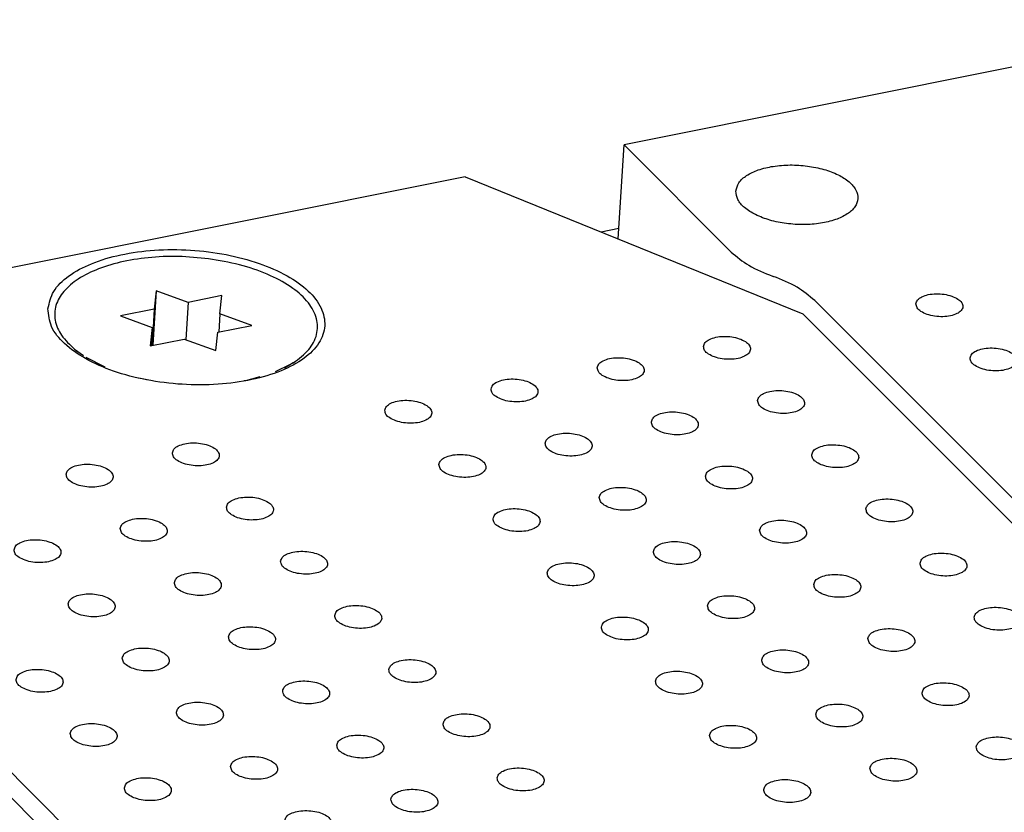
# Model space of a CAD drawing. Header units: inches. Extents: x 155 to 996, y 103 to 697.
# Tile 9 of 81: x 325 to 346, y 395 to 412. Entities that reach past the tile are written whole.
import ezdxf

# ---------------------------------------------------------------- set-up
doc = ezdxf.new("R2010")
doc.units = ezdxf.units.IN

# ---------------------------------------------------------------- blocks, each defined once
blk = doc.blocks.new('E8021-26512__5', base_point=(292.451, 341.761))
at = {"color": 7, "linetype": 'Continuous'}
blk.add_line((366.955, 353.539), (319.075, 401.465), dxfattribs=at)
blk = doc.blocks.new('E8021-66412_MUXIP01', base_point=(292.451, 341.761))
blk.add_blockref('E8021-26512__5', (292.451, 341.761))
blk = doc.blocks.new('0515-2032__10', base_point=(325.725, 404.494))
at = {"color": 7, "linetype": 'Continuous'}
for p, q in [((327.915, 406.489), (327.843, 405.331)), ((327.915, 406.489), (327.873, 406.099)), ((328.592, 406.244), (327.915, 406.489)), ((329.311, 406.388), (328.592, 406.244)), ((329.269, 405.998), (329.311, 406.388)), ((328.592, 406.244), (328.543, 405.451)), ((327.873, 406.099), (327.154, 405.955)), ((327.154, 405.955), (327.83, 405.71)), ((327.873, 406.099), (327.825, 405.327)), ((329.269, 405.998), (329.245, 405.612)), ((329.946, 405.753), (329.269, 405.998)), ((329.227, 405.608), (329.946, 405.753)), ((327.83, 405.71), (327.788, 405.32)), ((327.83, 405.71), (327.807, 405.324)), ((329.184, 405.219), (329.227, 405.608)), ((327.788, 405.32), (328.507, 405.464)), ((328.507, 405.464), (329.184, 405.219)), ((326.177, 405.247), (326.24, 405.195)), ((326.177, 405.247), (326.364, 405.112)), ((326.418, 405.077), (326.818, 404.872)), ((330.448, 404.775), (330.774, 404.926)), ((330.83, 404.96), (330.643, 404.841)), ((330.774, 404.926), (330.83, 404.96)), ((327.544, 404.64), (327.758, 404.596)), ((328.731, 404.494), (328.88, 404.497)), ((329.787, 404.579), (329.819, 404.583)), ((329.819, 404.583), (330.128, 404.668))]:
    blk.add_line(p, q, dxfattribs=at)
for points, knots in [([(329.11, 407.159), (328.895, 407.183), (328.466, 407.232), (327.829, 407.213), (327.232, 407.128), (326.702, 406.977), (326.267, 406.767), (325.946, 406.505), (325.758, 406.193), (325.741, 405.847), (325.893, 405.512), (326.077, 405.34), (326.177, 405.247)], [0, 0, 0, 0, 0.650186, 1.293325, 1.903324, 2.457412, 2.939337, 3.344007, 3.684799, 4.000319, 4.343153, 4.750893, 4.750893, 4.750893, 4.750893]), ([(330.83, 404.96), (330.947, 405.045), (331.162, 405.202), (331.354, 405.544), (331.349, 405.918), (331.151, 406.267), (330.805, 406.574), (330.331, 406.834), (329.754, 407.042), (329.33, 407.119), (329.11, 407.159)], [0, 0, 0, 0, 0.431698, 0.791791, 1.128462, 1.504421, 1.959283, 2.501664, 3.119805, 3.790199, 3.790199, 3.790199, 3.790199])]:
    blk.add_open_spline(points, degree=3, knots=knots, dxfattribs=at)
blk = doc.blocks.new('E8021-26512__11', base_point=(315.146, 346.293))
at = {"color": 7, "linetype": 'Continuous'}
for p, q in [((334.487, 408.915), (315.27, 405.06)), ((334.487, 408.915), (341.673, 405.998)), ((389.553, 358.072), (341.673, 405.998)), ((319.325, 401.749), (367.595, 353.434))]:
    blk.add_line(p, q, dxfattribs=at)
for points, knots in [([(325.61, 406.109), (325.624, 405.979), (325.657, 405.696), (325.974, 405.329), (326.427, 405.013), (327.024, 404.757), (327.717, 404.577), (328.465, 404.484), (329.219, 404.484), (329.929, 404.578), (330.551, 404.759), (331.046, 405.016), (331.389, 405.343), (331.537, 405.743), (331.439, 406.158), (331.139, 406.525), (330.679, 406.841), (330.085, 407.097), (329.391, 407.277), (328.643, 407.37), (327.889, 407.37), (327.179, 407.276), (326.556, 407.096), (326.067, 406.838), (325.707, 406.512), (325.64, 406.235), (325.61, 406.109)], [0, 0, 0, 0, 0.383476, 0.837095, 1.391599, 2.04345, 2.769131, 3.5342, 4.299269, 5.024949, 5.6768, 6.231304, 6.684924, 7.068399, 7.451875, 7.905495, 8.459999, 9.111849, 9.83753, 10.602599, 11.367668, 12.093349, 12.7452, 13.299703, 13.753323, 14.136799, 14.136799, 14.136799, 14.136799]), ([(339.556, 405.307), (339.562, 405.277), (339.574, 405.209), (339.671, 405.133), (339.797, 405.074), (339.956, 405.038), (340.124, 405.028), (340.286, 405.044), (340.421, 405.087), (340.52, 405.151), (340.567, 405.244), (340.532, 405.343), (340.441, 405.418), (340.312, 405.477), (340.154, 405.514), (339.986, 405.524), (339.824, 405.507), (339.691, 405.465), (339.586, 405.401), (339.565, 405.335), (339.556, 405.307)], [0, 0, 0, 0, 0.088201, 0.201564, 0.345167, 0.510862, 0.68451, 0.850206, 0.993808, 1.107172, 1.195372, 1.283573, 1.396937, 1.540539, 1.706235, 1.879883, 2.045578, 2.189181, 2.302544, 2.390745, 2.390745, 2.390745, 2.390745]), ([(337.296, 404.853), (337.302, 404.824), (337.315, 404.756), (337.411, 404.68), (337.538, 404.621), (337.696, 404.585), (337.865, 404.574), (338.026, 404.591), (338.161, 404.634), (338.26, 404.697), (338.307, 404.791), (338.272, 404.89), (338.182, 404.965), (338.053, 405.024), (337.895, 405.06), (337.726, 405.071), (337.564, 405.054), (337.431, 405.011), (337.326, 404.948), (337.306, 404.882), (337.296, 404.853)], [0, 0, 0, 0, 0.088201, 0.201564, 0.345167, 0.510862, 0.68451, 0.850206, 0.993808, 1.107172, 1.195372, 1.283573, 1.396937, 1.540539, 1.706235, 1.879883, 2.045578, 2.189181, 2.302544, 2.390745, 2.390745, 2.390745, 2.390745]), ([(335.037, 404.4), (335.042, 404.37), (335.055, 404.302), (335.151, 404.227), (335.278, 404.168), (335.436, 404.131), (335.605, 404.121), (335.766, 404.138), (335.901, 404.18), (336, 404.244), (336.047, 404.338), (336.012, 404.436), (335.922, 404.512), (335.793, 404.571), (335.635, 404.607), (335.466, 404.618), (335.305, 404.601), (335.172, 404.558), (335.067, 404.495), (335.046, 404.429), (335.037, 404.4)], [0, 0, 0, 0, 0.088201, 0.201564, 0.345167, 0.510862, 0.68451, 0.850206, 0.993808, 1.107172, 1.195372, 1.283573, 1.396937, 1.540539, 1.706235, 1.879883, 2.045578, 2.189181, 2.302544, 2.390745, 2.390745, 2.390745, 2.390745]), ([(340.708, 404.154), (340.713, 404.124), (340.726, 404.056), (340.822, 403.981), (340.949, 403.922), (341.108, 403.885), (341.276, 403.875), (341.437, 403.892), (341.573, 403.934), (341.671, 403.998), (341.718, 404.092), (341.683, 404.19), (341.593, 404.266), (341.464, 404.325), (341.306, 404.361), (341.138, 404.371), (340.976, 404.355), (340.843, 404.312), (340.738, 404.248), (340.717, 404.183), (340.708, 404.154)], [0, 0, 0, 0, 0.088201, 0.201564, 0.345167, 0.510862, 0.68451, 0.850206, 0.993808, 1.107172, 1.195372, 1.283573, 1.396937, 1.540539, 1.706235, 1.879883, 2.045578, 2.189181, 2.302544, 2.390745, 2.390745, 2.390745, 2.390745]), ([(332.777, 403.947), (332.782, 403.917), (332.795, 403.849), (332.891, 403.773), (333.018, 403.715), (333.177, 403.678), (333.345, 403.668), (333.506, 403.684), (333.642, 403.727), (333.74, 403.791), (333.787, 403.884), (333.752, 403.983), (333.662, 404.058), (333.533, 404.117), (333.375, 404.154), (333.207, 404.164), (333.045, 404.148), (332.912, 404.105), (332.807, 404.041), (332.786, 403.976), (332.777, 403.947)], [0, 0, 0, 0, 0.088201, 0.201564, 0.345167, 0.510862, 0.68451, 0.850206, 0.993808, 1.107172, 1.195372, 1.283573, 1.396937, 1.540539, 1.706235, 1.879883, 2.045578, 2.189181, 2.302544, 2.390745, 2.390745, 2.390745, 2.390745]), ([(338.448, 403.701), (338.454, 403.671), (338.466, 403.603), (338.563, 403.527), (338.689, 403.468), (338.848, 403.432), (339.016, 403.421), (339.178, 403.438), (339.313, 403.481), (339.412, 403.545), (339.459, 403.638), (339.423, 403.737), (339.333, 403.812), (339.204, 403.871), (339.046, 403.908), (338.878, 403.918), (338.716, 403.901), (338.583, 403.859), (338.478, 403.795), (338.457, 403.729), (338.448, 403.701)], [0, 0, 0, 0, 0.088201, 0.201564, 0.345167, 0.510862, 0.68451, 0.850206, 0.993808, 1.107172, 1.195372, 1.283573, 1.396937, 1.540539, 1.706235, 1.879883, 2.045578, 2.189181, 2.302544, 2.390745, 2.390745, 2.390745, 2.390745]), ([(336.188, 403.247), (336.194, 403.218), (336.206, 403.15), (336.303, 403.074), (336.43, 403.015), (336.588, 402.979), (336.757, 402.968), (336.918, 402.985), (337.053, 403.028), (337.152, 403.091), (337.199, 403.185), (337.164, 403.284), (337.073, 403.359), (336.944, 403.418), (336.787, 403.454), (336.618, 403.465), (336.456, 403.448), (336.323, 403.405), (336.218, 403.342), (336.197, 403.276), (336.188, 403.247)], [0, 0, 0, 0, 0.088201, 0.201564, 0.345167, 0.510862, 0.68451, 0.850206, 0.993808, 1.107172, 1.195372, 1.283573, 1.396937, 1.540539, 1.706235, 1.879883, 2.045578, 2.189181, 2.302544, 2.390745, 2.390745, 2.390745, 2.390745]), ([(328.257, 403.04), (328.263, 403.01), (328.276, 402.943), (328.372, 402.867), (328.499, 402.808), (328.657, 402.772), (328.826, 402.761), (328.987, 402.778), (329.122, 402.821), (329.221, 402.884), (329.268, 402.978), (329.233, 403.077), (329.143, 403.152), (329.013, 403.211), (328.856, 403.247), (328.687, 403.258), (328.525, 403.241), (328.392, 403.198), (328.287, 403.135), (328.266, 403.069), (328.257, 403.04)], [0, 0, 0, 0, 0.088201, 0.201564, 0.345167, 0.510862, 0.68451, 0.850206, 0.993808, 1.107172, 1.195372, 1.283573, 1.396937, 1.540539, 1.706235, 1.879883, 2.045578, 2.189181, 2.302544, 2.390745, 2.390745, 2.390745, 2.390745]), ([(341.859, 403.001), (341.865, 402.971), (341.878, 402.904), (341.974, 402.828), (342.101, 402.769), (342.259, 402.732), (342.428, 402.722), (342.589, 402.739), (342.724, 402.782), (342.823, 402.845), (342.87, 402.939), (342.835, 403.037), (342.745, 403.113), (342.616, 403.172), (342.458, 403.208), (342.289, 403.219), (342.128, 403.202), (341.994, 403.159), (341.89, 403.096), (341.869, 403.03), (341.859, 403.001)], [0, 0, 0, 0, 0.088201, 0.201564, 0.345167, 0.510862, 0.68451, 0.850206, 0.993808, 1.107172, 1.195372, 1.283573, 1.396937, 1.540539, 1.706235, 1.879883, 2.045578, 2.189181, 2.302544, 2.390745, 2.390745, 2.390745, 2.390745]), ([(333.928, 402.794), (333.934, 402.764), (333.947, 402.696), (334.043, 402.621), (334.17, 402.562), (334.328, 402.525), (334.497, 402.515), (334.658, 402.532), (334.793, 402.574), (334.892, 402.638), (334.939, 402.732), (334.904, 402.83), (334.814, 402.906), (334.685, 402.965), (334.527, 403.001), (334.358, 403.012), (334.197, 402.995), (334.063, 402.952), (333.959, 402.889), (333.938, 402.823), (333.928, 402.794)], [0, 0, 0, 0, 0.088201, 0.201564, 0.345167, 0.510862, 0.68451, 0.850206, 0.993808, 1.107172, 1.195372, 1.283573, 1.396937, 1.540539, 1.706235, 1.879883, 2.045578, 2.189181, 2.302544, 2.390745, 2.390745, 2.390745, 2.390745]), ([(325.998, 402.587), (326.003, 402.557), (326.016, 402.489), (326.112, 402.414), (326.239, 402.355), (326.397, 402.318), (326.566, 402.308), (326.727, 402.325), (326.862, 402.367), (326.961, 402.431), (327.008, 402.525), (326.973, 402.623), (326.883, 402.699), (326.754, 402.758), (326.596, 402.794), (326.427, 402.804), (326.266, 402.788), (326.133, 402.745), (326.028, 402.682), (326.007, 402.616), (325.998, 402.587)], [0, 0, 0, 0, 0.088201, 0.201564, 0.345167, 0.510862, 0.68451, 0.850206, 0.993808, 1.107172, 1.195372, 1.283573, 1.396937, 1.540539, 1.706235, 1.879883, 2.045578, 2.189181, 2.302544, 2.390745, 2.390745, 2.390745, 2.390745]), ([(339.6, 402.548), (339.605, 402.518), (339.618, 402.45), (339.714, 402.374), (339.841, 402.316), (340, 402.279), (340.168, 402.269), (340.329, 402.286), (340.464, 402.328), (340.563, 402.392), (340.61, 402.485), (340.575, 402.584), (340.485, 402.659), (340.356, 402.718), (340.198, 402.755), (340.03, 402.765), (339.868, 402.749), (339.735, 402.706), (339.63, 402.642), (339.609, 402.577), (339.6, 402.548)], [0, 0, 0, 0, 0.088201, 0.201564, 0.345167, 0.510862, 0.68451, 0.850206, 0.993808, 1.107172, 1.195372, 1.283573, 1.396937, 1.540539, 1.706235, 1.879883, 2.045578, 2.189181, 2.302544, 2.390745, 2.390745, 2.390745, 2.390745]), ([(337.34, 402.095), (337.345, 402.065), (337.358, 401.997), (337.454, 401.921), (337.581, 401.862), (337.74, 401.826), (337.908, 401.815), (338.069, 401.832), (338.205, 401.875), (338.304, 401.939), (338.351, 402.032), (338.315, 402.131), (338.225, 402.206), (338.096, 402.265), (337.938, 402.302), (337.77, 402.312), (337.608, 402.295), (337.475, 402.252), (337.37, 402.189), (337.349, 402.123), (337.34, 402.095)], [0, 0, 0, 0, 0.088201, 0.201564, 0.345167, 0.510862, 0.68451, 0.850206, 0.993808, 1.107172, 1.195372, 1.283573, 1.396937, 1.540539, 1.706235, 1.879883, 2.045578, 2.189181, 2.302544, 2.390745, 2.390745, 2.390745, 2.390745]), ([(329.409, 401.887), (329.414, 401.858), (329.427, 401.79), (329.524, 401.714), (329.65, 401.655), (329.809, 401.619), (329.977, 401.608), (330.138, 401.625), (330.274, 401.668), (330.373, 401.732), (330.42, 401.825), (330.384, 401.924), (330.294, 401.999), (330.165, 402.058), (330.007, 402.095), (329.839, 402.105), (329.677, 402.088), (329.544, 402.045), (329.439, 401.982), (329.418, 401.916), (329.409, 401.887)], [0, 0, 0, 0, 0.088201, 0.201564, 0.345167, 0.510862, 0.68451, 0.850206, 0.993808, 1.107172, 1.195372, 1.283573, 1.396937, 1.540539, 1.706235, 1.879883, 2.045578, 2.189181, 2.302544, 2.390745, 2.390745, 2.390745, 2.390745]), ([(343.011, 401.848), (343.017, 401.819), (343.029, 401.751), (343.126, 401.675), (343.252, 401.616), (343.411, 401.58), (343.579, 401.569), (343.741, 401.586), (343.876, 401.629), (343.975, 401.692), (344.022, 401.786), (343.987, 401.885), (343.896, 401.96), (343.767, 402.019), (343.609, 402.055), (343.441, 402.066), (343.279, 402.049), (343.146, 402.006), (343.041, 401.943), (343.02, 401.877), (343.011, 401.848)], [0, 0, 0, 0, 0.088201, 0.201564, 0.345167, 0.510862, 0.68451, 0.850206, 0.993808, 1.107172, 1.195372, 1.283573, 1.396937, 1.540539, 1.706235, 1.879883, 2.045578, 2.189181, 2.302544, 2.390745, 2.390745, 2.390745, 2.390745]), ([(335.08, 401.641), (335.086, 401.612), (335.098, 401.544), (335.195, 401.468), (335.322, 401.409), (335.48, 401.373), (335.649, 401.362), (335.81, 401.379), (335.945, 401.422), (336.044, 401.485), (336.091, 401.579), (336.056, 401.678), (335.965, 401.753), (335.836, 401.812), (335.679, 401.848), (335.51, 401.859), (335.348, 401.842), (335.215, 401.799), (335.11, 401.736), (335.089, 401.67), (335.08, 401.641)], [0, 0, 0, 0, 0.088201, 0.201564, 0.345167, 0.510862, 0.68451, 0.850206, 0.993808, 1.107172, 1.195372, 1.283573, 1.396937, 1.540539, 1.706235, 1.879883, 2.045578, 2.189181, 2.302544, 2.390745, 2.390745, 2.390745, 2.390745]), ([(327.149, 401.434), (327.155, 401.404), (327.167, 401.337), (327.264, 401.261), (327.391, 401.202), (327.549, 401.165), (327.718, 401.155), (327.879, 401.172), (328.014, 401.215), (328.113, 401.278), (328.16, 401.372), (328.125, 401.47), (328.034, 401.546), (327.905, 401.605), (327.748, 401.641), (327.579, 401.652), (327.417, 401.635), (327.284, 401.592), (327.179, 401.529), (327.158, 401.463), (327.149, 401.434)], [0, 0, 0, 0, 0.088201, 0.201564, 0.345167, 0.510862, 0.68451, 0.850206, 0.993808, 1.107172, 1.195372, 1.283573, 1.396937, 1.540539, 1.706235, 1.879883, 2.045578, 2.189181, 2.302544, 2.390745, 2.390745, 2.390745, 2.390745]), ([(340.751, 401.395), (340.757, 401.365), (340.77, 401.297), (340.866, 401.222), (340.993, 401.163), (341.151, 401.126), (341.32, 401.116), (341.481, 401.133), (341.616, 401.175), (341.715, 401.239), (341.762, 401.333), (341.727, 401.431), (341.637, 401.507), (341.508, 401.566), (341.35, 401.602), (341.181, 401.613), (341.019, 401.596), (340.886, 401.553), (340.781, 401.49), (340.761, 401.424), (340.751, 401.395)], [0, 0, 0, 0, 0.088201, 0.201564, 0.345167, 0.510862, 0.68451, 0.850206, 0.993808, 1.107172, 1.195372, 1.283573, 1.396937, 1.540539, 1.706235, 1.879883, 2.045578, 2.189181, 2.302544, 2.390745, 2.390745, 2.390745, 2.390745]), ([(324.889, 400.981), (324.895, 400.951), (324.908, 400.883), (325.004, 400.808), (325.131, 400.749), (325.289, 400.712), (325.458, 400.702), (325.619, 400.719), (325.754, 400.761), (325.853, 400.825), (325.9, 400.919), (325.865, 401.017), (325.775, 401.093), (325.646, 401.152), (325.488, 401.188), (325.319, 401.198), (325.157, 401.182), (325.024, 401.139), (324.919, 401.075), (324.899, 401.01), (324.889, 400.981)], [0, 0, 0, 0, 0.088201, 0.201564, 0.345167, 0.510862, 0.68451, 0.850206, 0.993808, 1.107172, 1.195372, 1.283573, 1.396937, 1.540539, 1.706235, 1.879883, 2.045578, 2.189181, 2.302544, 2.390745, 2.390745, 2.390745, 2.390745]), ([(338.492, 400.942), (338.497, 400.912), (338.51, 400.844), (338.606, 400.768), (338.733, 400.71), (338.891, 400.673), (339.06, 400.663), (339.221, 400.679), (339.356, 400.722), (339.455, 400.786), (339.502, 400.879), (339.467, 400.978), (339.377, 401.053), (339.248, 401.112), (339.09, 401.149), (338.921, 401.159), (338.76, 401.143), (338.627, 401.1), (338.522, 401.036), (338.501, 400.971), (338.492, 400.942)], [0, 0, 0, 0, 0.088201, 0.201564, 0.345167, 0.510862, 0.68451, 0.850206, 0.993808, 1.107172, 1.195372, 1.283573, 1.396937, 1.540539, 1.706235, 1.879883, 2.045578, 2.189181, 2.302544, 2.390745, 2.390745, 2.390745, 2.390745]), ([(330.561, 400.735), (330.566, 400.705), (330.579, 400.637), (330.675, 400.561), (330.802, 400.502), (330.96, 400.466), (331.129, 400.456), (331.29, 400.472), (331.425, 400.515), (331.524, 400.579), (331.571, 400.672), (331.536, 400.771), (331.446, 400.846), (331.317, 400.905), (331.159, 400.942), (330.99, 400.952), (330.829, 400.935), (330.696, 400.893), (330.591, 400.829), (330.57, 400.763), (330.561, 400.735)], [0, 0, 0, 0, 0.088201, 0.201564, 0.345167, 0.510862, 0.68451, 0.850206, 0.993808, 1.107172, 1.195372, 1.283573, 1.396937, 1.540539, 1.706235, 1.879883, 2.045578, 2.189181, 2.302544, 2.390745, 2.390745, 2.390745, 2.390745]), ([(344.163, 400.696), (344.168, 400.666), (344.181, 400.598), (344.277, 400.522), (344.404, 400.463), (344.563, 400.427), (344.731, 400.416), (344.892, 400.433), (345.028, 400.476), (345.126, 400.54), (345.173, 400.633), (345.138, 400.732), (345.048, 400.807), (344.919, 400.866), (344.761, 400.903), (344.593, 400.913), (344.431, 400.896), (344.298, 400.854), (344.193, 400.79), (344.172, 400.724), (344.163, 400.696)], [0, 0, 0, 0, 0.088201, 0.201564, 0.345167, 0.510862, 0.68451, 0.850206, 0.993808, 1.107172, 1.195372, 1.283573, 1.396937, 1.540539, 1.706235, 1.879883, 2.045578, 2.189181, 2.302544, 2.390745, 2.390745, 2.390745, 2.390745]), ([(336.232, 400.488), (336.237, 400.459), (336.25, 400.391), (336.346, 400.315), (336.473, 400.256), (336.632, 400.22), (336.8, 400.209), (336.961, 400.226), (337.097, 400.269), (337.195, 400.333), (337.242, 400.426), (337.207, 400.525), (337.117, 400.6), (336.988, 400.659), (336.83, 400.696), (336.662, 400.706), (336.5, 400.689), (336.367, 400.646), (336.262, 400.583), (336.241, 400.517), (336.232, 400.488)], [0, 0, 0, 0, 0.088201, 0.201564, 0.345167, 0.510862, 0.68451, 0.850206, 0.993808, 1.107172, 1.195372, 1.283573, 1.396937, 1.540539, 1.706235, 1.879883, 2.045578, 2.189181, 2.302544, 2.390745, 2.390745, 2.390745, 2.390745]), ([(328.301, 400.281), (328.306, 400.252), (328.319, 400.184), (328.415, 400.108), (328.542, 400.049), (328.701, 400.013), (328.869, 400.002), (329.03, 400.019), (329.166, 400.062), (329.264, 400.125), (329.311, 400.219), (329.276, 400.318), (329.186, 400.393), (329.057, 400.452), (328.899, 400.489), (328.731, 400.499), (328.569, 400.482), (328.436, 400.439), (328.331, 400.376), (328.31, 400.31), (328.301, 400.281)], [0, 0, 0, 0, 0.088201, 0.201564, 0.345167, 0.510862, 0.68451, 0.850206, 0.993808, 1.107172, 1.195372, 1.283573, 1.396937, 1.540539, 1.706235, 1.879883, 2.045578, 2.189181, 2.302544, 2.390745, 2.390745, 2.390745, 2.390745]), ([(341.903, 400.242), (341.909, 400.213), (341.921, 400.145), (342.018, 400.069), (342.144, 400.01), (342.303, 399.974), (342.471, 399.963), (342.633, 399.98), (342.768, 400.023), (342.867, 400.086), (342.914, 400.18), (342.878, 400.279), (342.788, 400.354), (342.659, 400.413), (342.501, 400.449), (342.333, 400.46), (342.171, 400.443), (342.038, 400.4), (341.933, 400.337), (341.912, 400.271), (341.903, 400.242)], [0, 0, 0, 0, 0.088201, 0.201564, 0.345167, 0.510862, 0.68451, 0.850206, 0.993808, 1.107172, 1.195372, 1.283573, 1.396937, 1.540539, 1.706235, 1.879883, 2.045578, 2.189181, 2.302544, 2.390745, 2.390745, 2.390745, 2.390745]), ([(326.041, 399.828), (326.047, 399.798), (326.059, 399.731), (326.156, 399.655), (326.282, 399.596), (326.441, 399.559), (326.609, 399.549), (326.771, 399.566), (326.906, 399.609), (327.005, 399.672), (327.052, 399.766), (327.017, 399.864), (326.926, 399.94), (326.797, 399.999), (326.639, 400.035), (326.471, 400.046), (326.309, 400.029), (326.176, 399.986), (326.071, 399.923), (326.05, 399.857), (326.041, 399.828)], [0, 0, 0, 0, 0.088201, 0.201564, 0.345167, 0.510862, 0.68451, 0.850206, 0.993808, 1.107172, 1.195372, 1.283573, 1.396937, 1.540539, 1.706235, 1.879883, 2.045578, 2.189181, 2.302544, 2.390745, 2.390745, 2.390745, 2.390745]), ([(339.643, 399.789), (339.649, 399.759), (339.661, 399.691), (339.758, 399.616), (339.885, 399.557), (340.043, 399.52), (340.212, 399.51), (340.373, 399.527), (340.508, 399.569), (340.607, 399.633), (340.654, 399.727), (340.619, 399.825), (340.528, 399.901), (340.399, 399.96), (340.242, 399.996), (340.073, 400.007), (339.911, 399.99), (339.778, 399.947), (339.673, 399.884), (339.652, 399.818), (339.643, 399.789)], [0, 0, 0, 0, 0.088201, 0.201564, 0.345167, 0.510862, 0.68451, 0.850206, 0.993808, 1.107172, 1.195372, 1.283573, 1.396937, 1.540539, 1.706235, 1.879883, 2.045578, 2.189181, 2.302544, 2.390745, 2.390745, 2.390745, 2.390745]), ([(331.712, 399.582), (331.718, 399.552), (331.731, 399.484), (331.827, 399.409), (331.954, 399.35), (332.112, 399.313), (332.281, 399.303), (332.442, 399.32), (332.577, 399.362), (332.676, 399.426), (332.723, 399.52), (332.688, 399.618), (332.598, 399.694), (332.468, 399.753), (332.311, 399.789), (332.142, 399.799), (331.98, 399.783), (331.847, 399.74), (331.742, 399.677), (331.721, 399.611), (331.712, 399.582)], [0, 0, 0, 0, 0.088201, 0.201564, 0.345167, 0.510862, 0.68451, 0.850206, 0.993808, 1.107172, 1.195372, 1.283573, 1.396937, 1.540539, 1.706235, 1.879883, 2.045578, 2.189181, 2.302544, 2.390745, 2.390745, 2.390745, 2.390745]), ([(345.314, 399.543), (345.32, 399.513), (345.333, 399.445), (345.429, 399.369), (345.556, 399.311), (345.714, 399.274), (345.883, 399.264), (346.044, 399.281), (346.179, 399.323), (346.278, 399.387), (346.325, 399.48), (346.29, 399.579), (346.2, 399.654), (346.071, 399.713), (345.913, 399.75), (345.744, 399.76), (345.583, 399.744), (345.449, 399.701), (345.345, 399.637), (345.324, 399.572), (345.314, 399.543)], [0, 0, 0, 0, 0.088201, 0.201564, 0.345167, 0.510862, 0.68451, 0.850206, 0.993808, 1.107172, 1.195372, 1.283573, 1.396937, 1.540539, 1.706235, 1.879883, 2.045578, 2.189181, 2.302544, 2.390745, 2.390745, 2.390745, 2.390745]), ([(337.383, 399.336), (337.389, 399.306), (337.402, 399.238), (337.498, 399.162), (337.625, 399.104), (337.783, 399.067), (337.952, 399.057), (338.113, 399.073), (338.248, 399.116), (338.347, 399.18), (338.394, 399.273), (338.359, 399.372), (338.269, 399.447), (338.14, 399.506), (337.982, 399.543), (337.813, 399.553), (337.652, 399.536), (337.518, 399.494), (337.414, 399.43), (337.393, 399.365), (337.383, 399.336)], [0, 0, 0, 0, 0.088201, 0.201564, 0.345167, 0.510862, 0.68451, 0.850206, 0.993808, 1.107172, 1.195372, 1.283573, 1.396937, 1.540539, 1.706235, 1.879883, 2.045578, 2.189181, 2.302544, 2.390745, 2.390745, 2.390745, 2.390745]), ([(329.453, 399.129), (329.458, 399.099), (329.471, 399.031), (329.567, 398.955), (329.694, 398.896), (329.852, 398.86), (330.021, 398.85), (330.182, 398.866), (330.317, 398.909), (330.416, 398.973), (330.463, 399.066), (330.428, 399.165), (330.338, 399.24), (330.209, 399.299), (330.051, 399.336), (329.882, 399.346), (329.721, 399.329), (329.587, 399.287), (329.483, 399.223), (329.462, 399.157), (329.453, 399.129)], [0, 0, 0, 0, 0.088201, 0.201564, 0.345167, 0.510862, 0.68451, 0.850206, 0.993808, 1.107172, 1.195372, 1.283573, 1.396937, 1.540539, 1.706235, 1.879883, 2.045578, 2.189181, 2.302544, 2.390745, 2.390745, 2.390745, 2.390745]), ([(343.055, 399.09), (343.06, 399.06), (343.073, 398.992), (343.169, 398.916), (343.296, 398.857), (343.455, 398.821), (343.623, 398.81), (343.784, 398.827), (343.919, 398.87), (344.018, 398.934), (344.065, 399.027), (344.03, 399.126), (343.94, 399.201), (343.811, 399.26), (343.653, 399.297), (343.485, 399.307), (343.323, 399.29), (343.19, 399.247), (343.085, 399.184), (343.064, 399.118), (343.055, 399.09)], [0, 0, 0, 0, 0.088201, 0.201564, 0.345167, 0.510862, 0.68451, 0.850206, 0.993808, 1.107172, 1.195372, 1.283573, 1.396937, 1.540539, 1.706235, 1.879883, 2.045578, 2.189181, 2.302544, 2.390745, 2.390745, 2.390745, 2.390745]), ([(327.193, 398.675), (327.198, 398.646), (327.211, 398.578), (327.307, 398.502), (327.434, 398.443), (327.593, 398.407), (327.761, 398.396), (327.922, 398.413), (328.058, 398.456), (328.156, 398.519), (328.203, 398.613), (328.168, 398.712), (328.078, 398.787), (327.949, 398.846), (327.791, 398.882), (327.623, 398.893), (327.461, 398.876), (327.328, 398.833), (327.223, 398.77), (327.202, 398.704), (327.193, 398.675)], [0, 0, 0, 0, 0.088201, 0.201564, 0.345167, 0.510862, 0.68451, 0.850206, 0.993808, 1.107172, 1.195372, 1.283573, 1.396937, 1.540539, 1.706235, 1.879883, 2.045578, 2.189181, 2.302544, 2.390745, 2.390745, 2.390745, 2.390745]), ([(340.795, 398.636), (340.8, 398.607), (340.813, 398.539), (340.909, 398.463), (341.036, 398.404), (341.195, 398.368), (341.363, 398.357), (341.524, 398.374), (341.66, 398.417), (341.759, 398.48), (341.806, 398.574), (341.77, 398.673), (341.68, 398.748), (341.551, 398.807), (341.393, 398.843), (341.225, 398.854), (341.063, 398.837), (340.93, 398.794), (340.825, 398.731), (340.804, 398.665), (340.795, 398.636)], [0, 0, 0, 0, 0.088201, 0.201564, 0.345167, 0.510862, 0.68451, 0.850206, 0.993808, 1.107172, 1.195372, 1.283573, 1.396937, 1.540539, 1.706235, 1.879883, 2.045578, 2.189181, 2.302544, 2.390745, 2.390745, 2.390745, 2.390745]), ([(332.864, 398.429), (332.869, 398.399), (332.882, 398.332), (332.979, 398.256), (333.105, 398.197), (333.264, 398.16), (333.432, 398.15), (333.593, 398.167), (333.729, 398.21), (333.828, 398.273), (333.875, 398.367), (333.839, 398.465), (333.749, 398.541), (333.62, 398.6), (333.462, 398.636), (333.294, 398.647), (333.132, 398.63), (332.999, 398.587), (332.894, 398.524), (332.873, 398.458), (332.864, 398.429)], [0, 0, 0, 0, 0.088201, 0.201564, 0.345167, 0.510862, 0.68451, 0.850206, 0.993808, 1.107172, 1.195372, 1.283573, 1.396937, 1.540539, 1.706235, 1.879883, 2.045578, 2.189181, 2.302544, 2.390745, 2.390745, 2.390745, 2.390745]), ([(324.933, 398.222), (324.939, 398.192), (324.951, 398.124), (325.048, 398.049), (325.174, 397.99), (325.333, 397.953), (325.501, 397.943), (325.662, 397.96), (325.798, 398.002), (325.897, 398.066), (325.944, 398.16), (325.908, 398.258), (325.818, 398.334), (325.689, 398.393), (325.531, 398.429), (325.363, 398.44), (325.201, 398.423), (325.068, 398.38), (324.963, 398.317), (324.942, 398.251), (324.933, 398.222)], [0, 0, 0, 0, 0.088201, 0.201564, 0.345167, 0.510862, 0.68451, 0.850206, 0.993808, 1.107172, 1.195372, 1.283573, 1.396937, 1.540539, 1.706235, 1.879883, 2.045578, 2.189181, 2.302544, 2.390745, 2.390745, 2.390745, 2.390745]), ([(338.535, 398.183), (338.541, 398.153), (338.553, 398.085), (338.65, 398.01), (338.776, 397.951), (338.935, 397.914), (339.104, 397.904), (339.265, 397.921), (339.4, 397.963), (339.499, 398.027), (339.546, 398.121), (339.511, 398.219), (339.42, 398.295), (339.291, 398.354), (339.134, 398.39), (338.965, 398.4), (338.803, 398.384), (338.67, 398.341), (338.565, 398.278), (338.544, 398.212), (338.535, 398.183)], [0, 0, 0, 0, 0.088201, 0.201564, 0.345167, 0.510862, 0.68451, 0.850206, 0.993808, 1.107172, 1.195372, 1.283573, 1.396937, 1.540539, 1.706235, 1.879883, 2.045578, 2.189181, 2.302544, 2.390745, 2.390745, 2.390745, 2.390745]), ([(330.604, 397.976), (330.61, 397.946), (330.622, 397.878), (330.719, 397.803), (330.846, 397.744), (331.004, 397.707), (331.173, 397.697), (331.334, 397.714), (331.469, 397.756), (331.568, 397.82), (331.615, 397.914), (331.58, 398.012), (331.489, 398.088), (331.36, 398.147), (331.203, 398.183), (331.034, 398.193), (330.872, 398.177), (330.739, 398.134), (330.634, 398.07), (330.613, 398.005), (330.604, 397.976)], [0, 0, 0, 0, 0.088201, 0.201564, 0.345167, 0.510862, 0.68451, 0.850206, 0.993808, 1.107172, 1.195372, 1.283573, 1.396937, 1.540539, 1.706235, 1.879883, 2.045578, 2.189181, 2.302544, 2.390745, 2.390745, 2.390745, 2.390745]), ([(344.206, 397.937), (344.212, 397.907), (344.225, 397.839), (344.321, 397.763), (344.448, 397.705), (344.606, 397.668), (344.775, 397.658), (344.936, 397.674), (345.071, 397.717), (345.17, 397.781), (345.217, 397.874), (345.182, 397.973), (345.092, 398.048), (344.963, 398.107), (344.805, 398.144), (344.636, 398.154), (344.474, 398.138), (344.341, 398.095), (344.236, 398.031), (344.216, 397.966), (344.206, 397.937)], [0, 0, 0, 0, 0.088201, 0.201564, 0.345167, 0.510862, 0.68451, 0.850206, 0.993808, 1.107172, 1.195372, 1.283573, 1.396937, 1.540539, 1.706235, 1.879883, 2.045578, 2.189181, 2.302544, 2.390745, 2.390745, 2.390745, 2.390745]), ([(328.344, 397.523), (328.35, 397.493), (328.363, 397.425), (328.459, 397.349), (328.586, 397.29), (328.744, 397.254), (328.913, 397.243), (329.074, 397.26), (329.209, 397.303), (329.308, 397.367), (329.355, 397.46), (329.32, 397.559), (329.23, 397.634), (329.101, 397.693), (328.943, 397.73), (328.774, 397.74), (328.612, 397.723), (328.479, 397.681), (328.374, 397.617), (328.354, 397.551), (328.344, 397.523)], [0, 0, 0, 0, 0.088201, 0.201564, 0.345167, 0.510862, 0.68451, 0.850206, 0.993808, 1.107172, 1.195372, 1.283573, 1.396937, 1.540539, 1.706235, 1.879883, 2.045578, 2.189181, 2.302544, 2.390745, 2.390745, 2.390745, 2.390745]), ([(341.947, 397.483), (341.952, 397.454), (341.965, 397.386), (342.061, 397.31), (342.188, 397.251), (342.346, 397.215), (342.515, 397.204), (342.676, 397.221), (342.811, 397.264), (342.91, 397.328), (342.957, 397.421), (342.922, 397.52), (342.832, 397.595), (342.703, 397.654), (342.545, 397.691), (342.376, 397.701), (342.215, 397.684), (342.082, 397.641), (341.977, 397.578), (341.956, 397.512), (341.947, 397.483)], [0, 0, 0, 0, 0.088201, 0.201564, 0.345167, 0.510862, 0.68451, 0.850206, 0.993808, 1.107172, 1.195372, 1.283573, 1.396937, 1.540539, 1.706235, 1.879883, 2.045578, 2.189181, 2.302544, 2.390745, 2.390745, 2.390745, 2.390745]), ([(334.016, 397.276), (334.021, 397.247), (334.034, 397.179), (334.13, 397.103), (334.257, 397.044), (334.415, 397.008), (334.584, 396.997), (334.745, 397.014), (334.88, 397.057), (334.979, 397.12), (335.026, 397.214), (334.991, 397.313), (334.901, 397.388), (334.772, 397.447), (334.614, 397.484), (334.445, 397.494), (334.284, 397.477), (334.151, 397.434), (334.046, 397.371), (334.025, 397.305), (334.016, 397.276)], [0, 0, 0, 0, 0.088201, 0.201564, 0.345167, 0.510862, 0.68451, 0.850206, 0.993808, 1.107172, 1.195372, 1.283573, 1.396937, 1.540539, 1.706235, 1.879883, 2.045578, 2.189181, 2.302544, 2.390745, 2.390745, 2.390745, 2.390745]), ([(326.085, 397.069), (326.09, 397.04), (326.103, 396.972), (326.199, 396.896), (326.326, 396.837), (326.485, 396.801), (326.653, 396.79), (326.814, 396.807), (326.949, 396.85), (327.048, 396.913), (327.095, 397.007), (327.06, 397.106), (326.97, 397.181), (326.841, 397.24), (326.683, 397.276), (326.514, 397.287), (326.353, 397.27), (326.22, 397.227), (326.115, 397.164), (326.094, 397.098), (326.085, 397.069)], [0, 0, 0, 0, 0.088201, 0.201564, 0.345167, 0.510862, 0.68451, 0.850206, 0.993808, 1.107172, 1.195372, 1.283573, 1.396937, 1.540539, 1.706235, 1.879883, 2.045578, 2.189181, 2.302544, 2.390745, 2.390745, 2.390745, 2.390745]), ([(339.687, 397.03), (339.692, 397), (339.705, 396.933), (339.801, 396.857), (339.928, 396.798), (340.087, 396.762), (340.255, 396.751), (340.416, 396.768), (340.552, 396.811), (340.65, 396.874), (340.697, 396.968), (340.662, 397.067), (340.572, 397.142), (340.443, 397.201), (340.285, 397.237), (340.117, 397.248), (339.955, 397.231), (339.822, 397.188), (339.717, 397.125), (339.696, 397.059), (339.687, 397.03)], [0, 0, 0, 0, 0.088201, 0.201564, 0.345167, 0.510862, 0.68451, 0.850206, 0.993808, 1.107172, 1.195372, 1.283573, 1.396937, 1.540539, 1.706235, 1.879883, 2.045578, 2.189181, 2.302544, 2.390745, 2.390745, 2.390745, 2.390745]), ([(331.756, 396.823), (331.761, 396.793), (331.774, 396.726), (331.87, 396.65), (331.997, 396.591), (332.156, 396.554), (332.324, 396.544), (332.485, 396.561), (332.621, 396.604), (332.719, 396.667), (332.766, 396.761), (332.731, 396.859), (332.641, 396.935), (332.512, 396.994), (332.354, 397.03), (332.186, 397.041), (332.024, 397.024), (331.891, 396.981), (331.786, 396.918), (331.765, 396.852), (331.756, 396.823)], [0, 0, 0, 0, 0.088201, 0.201564, 0.345167, 0.510862, 0.68451, 0.850206, 0.993808, 1.107172, 1.195372, 1.283573, 1.396937, 1.540539, 1.706235, 1.879883, 2.045578, 2.189181, 2.302544, 2.390745, 2.390745, 2.390745, 2.390745]), ([(345.358, 396.784), (345.364, 396.754), (345.376, 396.686), (345.473, 396.611), (345.599, 396.552), (345.758, 396.515), (345.926, 396.505), (346.088, 396.522), (346.223, 396.564), (346.322, 396.628), (346.369, 396.722), (346.333, 396.82), (346.243, 396.896), (346.114, 396.955), (345.956, 396.991), (345.788, 397.002), (345.626, 396.985), (345.493, 396.942), (345.388, 396.879), (345.367, 396.813), (345.358, 396.784)], [0, 0, 0, 0, 0.088201, 0.201564, 0.345167, 0.510862, 0.68451, 0.850206, 0.993808, 1.107172, 1.195372, 1.283573, 1.396937, 1.540539, 1.706235, 1.879883, 2.045578, 2.189181, 2.302544, 2.390745, 2.390745, 2.390745, 2.390745]), ([(329.496, 396.37), (329.502, 396.34), (329.514, 396.272), (329.611, 396.197), (329.737, 396.138), (329.896, 396.101), (330.064, 396.091), (330.226, 396.108), (330.361, 396.15), (330.46, 396.214), (330.507, 396.307), (330.472, 396.406), (330.381, 396.481), (330.252, 396.54), (330.094, 396.577), (329.926, 396.587), (329.764, 396.571), (329.631, 396.528), (329.526, 396.464), (329.505, 396.399), (329.496, 396.37)], [0, 0, 0, 0, 0.088201, 0.201564, 0.345167, 0.510862, 0.68451, 0.850206, 0.993808, 1.107172, 1.195372, 1.283573, 1.396937, 1.540539, 1.706235, 1.879883, 2.045578, 2.189181, 2.302544, 2.390745, 2.390745, 2.390745, 2.390745]), ([(343.098, 396.331), (343.104, 396.301), (343.116, 396.233), (343.213, 396.157), (343.34, 396.099), (343.498, 396.062), (343.667, 396.052), (343.828, 396.068), (343.963, 396.111), (344.062, 396.175), (344.109, 396.268), (344.074, 396.367), (343.983, 396.442), (343.854, 396.501), (343.697, 396.538), (343.528, 396.548), (343.366, 396.531), (343.233, 396.489), (343.128, 396.425), (343.107, 396.36), (343.098, 396.331)], [0, 0, 0, 0, 0.088201, 0.201564, 0.345167, 0.510862, 0.68451, 0.850206, 0.993808, 1.107172, 1.195372, 1.283573, 1.396937, 1.540539, 1.706235, 1.879883, 2.045578, 2.189181, 2.302544, 2.390745, 2.390745, 2.390745, 2.390745]), ([(335.167, 396.124), (335.173, 396.094), (335.186, 396.026), (335.282, 395.95), (335.409, 395.891), (335.567, 395.855), (335.736, 395.845), (335.897, 395.861), (336.032, 395.904), (336.131, 395.968), (336.178, 396.061), (336.143, 396.16), (336.052, 396.235), (335.923, 396.294), (335.766, 396.331), (335.597, 396.341), (335.435, 396.324), (335.302, 396.282), (335.197, 396.218), (335.176, 396.152), (335.167, 396.124)], [0, 0, 0, 0, 0.088201, 0.201564, 0.345167, 0.510862, 0.68451, 0.850206, 0.993808, 1.107172, 1.195372, 1.283573, 1.396937, 1.540539, 1.706235, 1.879883, 2.045578, 2.189181, 2.302544, 2.390745, 2.390745, 2.390745, 2.390745]), ([(327.236, 395.917), (327.242, 395.887), (327.255, 395.819), (327.351, 395.743), (327.478, 395.684), (327.636, 395.648), (327.805, 395.637), (327.966, 395.654), (328.101, 395.697), (328.2, 395.761), (328.247, 395.854), (328.212, 395.953), (328.122, 396.028), (327.992, 396.087), (327.835, 396.124), (327.666, 396.134), (327.504, 396.117), (327.371, 396.074), (327.266, 396.011), (327.245, 395.945), (327.236, 395.917)], [0, 0, 0, 0, 0.088201, 0.201564, 0.345167, 0.510862, 0.68451, 0.850206, 0.993808, 1.107172, 1.195372, 1.283573, 1.396937, 1.540539, 1.706235, 1.879883, 2.045578, 2.189181, 2.302544, 2.390745, 2.390745, 2.390745, 2.390745]), ([(340.838, 395.877), (340.844, 395.848), (340.857, 395.78), (340.953, 395.704), (341.08, 395.645), (341.238, 395.609), (341.407, 395.598), (341.568, 395.615), (341.703, 395.658), (341.802, 395.722), (341.849, 395.815), (341.814, 395.914), (341.724, 395.989), (341.595, 396.048), (341.437, 396.085), (341.268, 396.095), (341.107, 396.078), (340.973, 396.035), (340.869, 395.972), (340.848, 395.906), (340.838, 395.877)], [0, 0, 0, 0, 0.088201, 0.201564, 0.345167, 0.510862, 0.68451, 0.850206, 0.993808, 1.107172, 1.195372, 1.283573, 1.396937, 1.540539, 1.706235, 1.879883, 2.045578, 2.189181, 2.302544, 2.390745, 2.390745, 2.390745, 2.390745]), ([(332.908, 395.67), (332.913, 395.641), (332.926, 395.573), (333.022, 395.497), (333.149, 395.438), (333.307, 395.402), (333.476, 395.391), (333.637, 395.408), (333.772, 395.451), (333.871, 395.514), (333.918, 395.608), (333.883, 395.707), (333.793, 395.782), (333.664, 395.841), (333.506, 395.877), (333.337, 395.888), (333.176, 395.871), (333.042, 395.828), (332.938, 395.765), (332.917, 395.699), (332.908, 395.67)], [0, 0, 0, 0, 0.088201, 0.201564, 0.345167, 0.510862, 0.68451, 0.850206, 0.993808, 1.107172, 1.195372, 1.283573, 1.396937, 1.540539, 1.706235, 1.879883, 2.045578, 2.189181, 2.302544, 2.390745, 2.390745, 2.390745, 2.390745]), ([(330.648, 395.217), (330.653, 395.187), (330.666, 395.119), (330.762, 395.044), (330.889, 394.985), (331.048, 394.948), (331.216, 394.938), (331.377, 394.955), (331.513, 394.997), (331.611, 395.061), (331.658, 395.155), (331.623, 395.253), (331.533, 395.329), (331.404, 395.388), (331.246, 395.424), (331.078, 395.435), (330.916, 395.418), (330.783, 395.375), (330.678, 395.312), (330.657, 395.246), (330.648, 395.217)], [0, 0, 0, 0, 0.088201, 0.201564, 0.345167, 0.510862, 0.68451, 0.850206, 0.993808, 1.107172, 1.195372, 1.283573, 1.396937, 1.540539, 1.706235, 1.879883, 2.045578, 2.189181, 2.302544, 2.390745, 2.390745, 2.390745, 2.390745])]:
    blk.add_open_spline(points, degree=3, knots=knots, dxfattribs=at)
blk = doc.blocks.new('E8021-66412_MUXIP01_1', base_point=(315.146, 346.293))
for name, p in [('E8021-26512__11', (315.146, 346.293)), ('0515-2032__10', (325.725, 404.494))]:
    blk.add_blockref(name, p)
blk = doc.blocks.new('E8021-26512__14', base_point=(337.744, 350.826))
at = {"color": 7, "linetype": 'Continuous'}
for p, q in [((357.084, 413.448), (337.867, 409.593)), ((337.744, 407.593), (337.867, 409.593)), ((337.867, 409.593), (340.143, 407.315)), ((341.025, 406.801), (341.041, 406.796)), ((341.923, 406.282), (390.192, 357.967))]:
    blk.add_line(p, q, dxfattribs=at)
for points, knots in [([(340.246, 408.613), (340.254, 408.55), (340.273, 408.412), (340.44, 408.239), (340.674, 408.094), (340.977, 407.982), (341.323, 407.913), (341.686, 407.89), (342.038, 407.917), (342.352, 407.99), (342.605, 408.105), (342.783, 408.257), (342.862, 408.451), (342.807, 408.654), (342.649, 408.826), (342.412, 408.972), (342.109, 409.083), (341.764, 409.152), (341.401, 409.175), (341.049, 409.148), (340.734, 409.075), (340.484, 408.96), (340.297, 408.809), (340.262, 408.674), (340.246, 408.613)], [0, 0, 0, 0, 0.185164, 0.409308, 0.68695, 1.012981, 1.371588, 1.741607, 2.100214, 2.426245, 2.703887, 2.928032, 3.113195, 3.298359, 3.522503, 3.800145, 4.126176, 4.484784, 4.854802, 5.21341, 5.539441, 5.817083, 6.041227, 6.226391, 6.226391, 6.226391, 6.226391]), ([(340.143, 407.315), (340.265, 407.214), (340.529, 406.994), (340.851, 406.869), (341.025, 406.801)], [0, 0, 0, 0, 0.470235, 1.026421, 1.026421, 1.026421, 1.026421]), ([(341.923, 406.282), (341.801, 406.383), (341.536, 406.603), (341.215, 406.728), (341.041, 406.796)], [0, 0, 0, 0, 0.470235, 1.026421, 1.026421, 1.026421, 1.026421]), ([(344.076, 406.213), (344.081, 406.183), (344.094, 406.116), (344.19, 406.04), (344.317, 405.981), (344.476, 405.945), (344.644, 405.934), (344.805, 405.951), (344.94, 405.994), (345.039, 406.057), (345.086, 406.151), (345.051, 406.25), (344.961, 406.325), (344.832, 406.384), (344.674, 406.42), (344.506, 406.431), (344.344, 406.414), (344.211, 406.371), (344.106, 406.308), (344.085, 406.242), (344.076, 406.213)], [0, 0, 0, 0, 0.088201, 0.201564, 0.345167, 0.510862, 0.68451, 0.850206, 0.993808, 1.107172, 1.195372, 1.283573, 1.396937, 1.540539, 1.706235, 1.879883, 2.045578, 2.189181, 2.302544, 2.390745, 2.390745, 2.390745, 2.390745]), ([(345.227, 405.06), (345.233, 405.031), (345.246, 404.963), (345.342, 404.887), (345.469, 404.828), (345.627, 404.792), (345.796, 404.781), (345.957, 404.798), (346.092, 404.841), (346.191, 404.905), (346.238, 404.998), (346.203, 405.097), (346.113, 405.172), (345.984, 405.231), (345.826, 405.268), (345.657, 405.278), (345.495, 405.261), (345.362, 405.218), (345.257, 405.155), (345.236, 405.089), (345.227, 405.06)], [0, 0, 0, 0, 0.088201, 0.201564, 0.345167, 0.510862, 0.68451, 0.850206, 0.993808, 1.107172, 1.195372, 1.283573, 1.396937, 1.540539, 1.706235, 1.879883, 2.045578, 2.189181, 2.302544, 2.390745, 2.390745, 2.390745, 2.390745])]:
    blk.add_open_spline(points, degree=3, knots=knots, dxfattribs=at)
blk = doc.blocks.new('E8021-66412_MUXIP01_2', base_point=(337.744, 350.826))
blk.add_blockref('E8021-26512__14', (337.744, 350.826))
blk = doc.blocks.new('E8021-24140', base_point=(199.013, 250.256))
at = {"color": 7, "linetype": 'Continuous'}
blk.add_line((337.758, 407.815), (337.382, 407.74), dxfattribs=at)
blk = doc.blocks.new('E8021-64140', base_point=(199.013, 250.256))
blk.add_blockref('E8021-24140', (199.013, 250.256))
blk = doc.blocks.new('E8021-96540__50', base_point=(199.013, 250.256))
for name, p in [('E8021-64140', (199.013, 250.256)), ('E8021-66412_MUXIP01_2', (337.744, 350.826)), ('E8021-66412_MUXIP01_1', (315.146, 346.293)), ('E8021-66412_MUXIP01', (292.451, 341.761))]:
    blk.add_blockref(name, p)
blk = doc.blocks.new('Gen1', base_point=(572.3, 417.2))
blk.add_blockref('E8021-96540__50', (199.013, 250.256))

msp = doc.modelspace()

# ---------------------------------------------------------------- block references
msp.add_blockref('Gen1', (572.3, 417.2))

doc.saveas('drawing.dxf')
